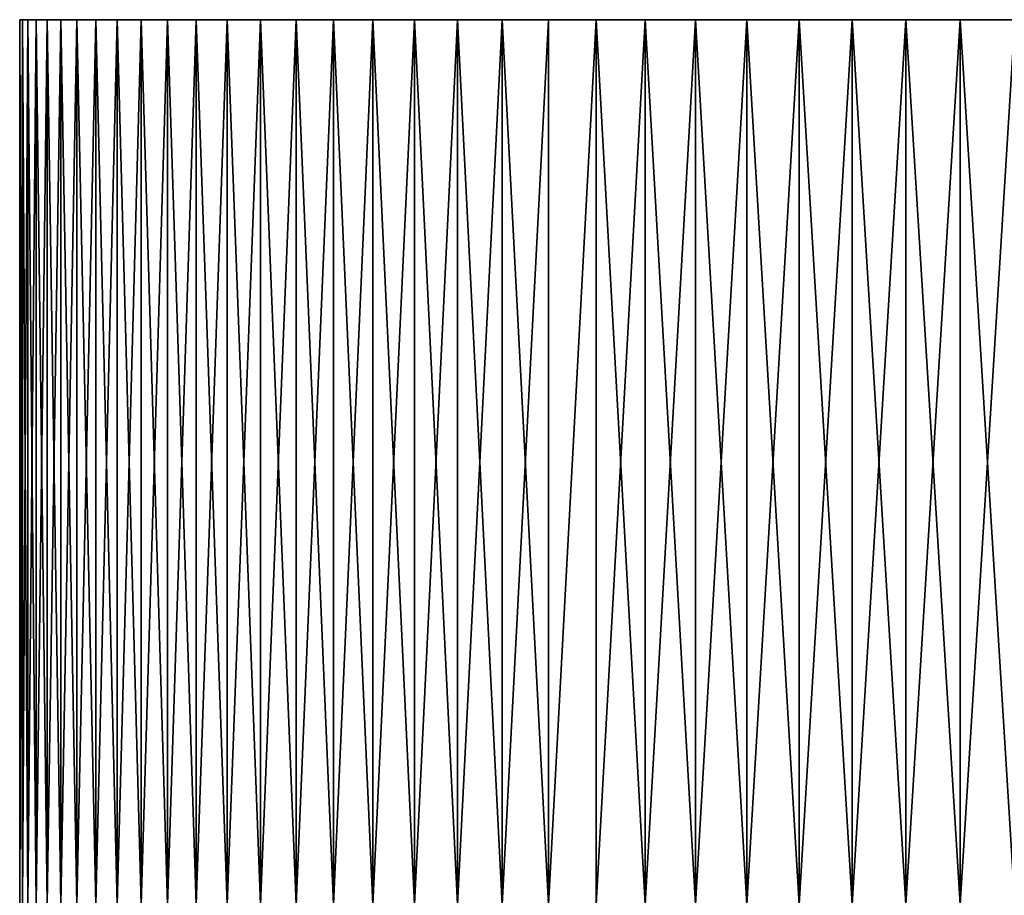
# Model space of a CAD drawing. Header units: millimetres. Extents: x 0 to 3270, y -325 to 325.
# Tile 177 of 256: x 1605 to 1609.45, y 36.04 to 40. Entities that reach past the tile are written whole.
import ezdxf

# ---------------------------------------------------------------- set-up
doc = ezdxf.new("R2010")
doc.units = ezdxf.units.MM
doc.layers.add('M6_A1_1610_793', color=7, linetype='Continuous')
doc.layers.add('M6_A1_1610_823', color=7, linetype='Continuous')

# ---------------------------------------------------------------- blocks, each defined once
blk = doc.blocks.new('M6_A1_1610_793')
at = {"layer": 'M6_A1_1610_793'}
for points in [[(1605.0016, 40, 792.8753), (1605.014, 36, 792.6263), (1605.0016, 36, 792.8753)], [(1605.0016, 40, 792.8753), (1605.014, 40, 792.6263), (1605.014, 36, 792.6263)], [(1605.0016, 40, 793.1247), (1605.0016, 36, 792.8753), (1605.0016, 36, 793.1247)], [(1605.0016, 40, 793.1247), (1605.0016, 40, 792.8753), (1605.0016, 36, 792.8753)], [(1605.014, 40, 793.3737), (1605.0016, 36, 793.1247), (1605.014, 36, 793.3737)], [(1605.014, 40, 793.3737), (1605.0016, 40, 793.1247), (1605.0016, 36, 793.1247)], [(1605.0016, 40, 792.8753), (1605.5506, 40, 790.7189), (1605.3456, 40, 791.1733)], [(1605.0016, 40, 792.8753), (1605.2604, 40, 791.4076), (1605.1254, 40, 791.8874)], [(1605.0016, 40, 792.8753), (1605.1254, 40, 791.8874), (1605.0388, 40, 792.3783)], [(1605.0016, 40, 792.8753), (1605.3456, 40, 791.1733), (1605.2604, 40, 791.4076)], [(1605.0016, 40, 792.8753), (1605.0388, 40, 792.3783), (1605.014, 40, 792.6263)], [(1605.0016, 40, 793.1247), (1605.7999, 40, 790.2873), (1605.5506, 40, 790.7189)], [(1605.0016, 40, 793.1247), (1605.5506, 40, 790.7189), (1605.0016, 40, 792.8753)], [(1605.014, 40, 793.3737), (1605.7999, 40, 790.2873), (1605.0016, 40, 793.1247)], [(1605.014, 40, 792.6263), (1605.0388, 36, 792.3783), (1605.014, 36, 792.6263)], [(1605.014, 40, 792.6263), (1605.0388, 40, 792.3783), (1605.0388, 36, 792.3783)], [(1605.0388, 40, 793.6217), (1605.014, 36, 793.3737), (1605.0388, 36, 793.6217)], [(1605.0388, 40, 793.6217), (1605.014, 40, 793.3737), (1605.014, 36, 793.3737)], [(1605.076, 40, 793.8682), (1605.7999, 40, 790.2873), (1605.014, 40, 793.3737)], [(1605.076, 40, 793.8682), (1605.014, 40, 793.3737), (1605.0388, 40, 793.6217)], [(1605.0388, 40, 792.3783), (1605.076, 36, 792.1318), (1605.0388, 36, 792.3783)], [(1605.0388, 40, 792.3783), (1605.076, 40, 792.1318), (1605.076, 36, 792.1318)], [(1605.076, 40, 793.8682), (1605.0388, 36, 793.6217), (1605.076, 36, 793.8682)], [(1605.076, 40, 793.8682), (1605.0388, 40, 793.6217), (1605.0388, 36, 793.6217)], [(1605.0388, 40, 792.3783), (1605.1254, 40, 791.8874), (1605.076, 40, 792.1318)], [(1605.076, 40, 792.1318), (1605.1254, 40, 791.8874), (1605.1254, 36, 791.8874)], [(1605.076, 40, 792.1318), (1605.1254, 36, 791.8874), (1605.076, 36, 792.1318)], [(1605.1254, 40, 794.1126), (1605.076, 36, 793.8682), (1605.1254, 36, 794.1126)], [(1605.1254, 40, 794.1126), (1605.076, 40, 793.8682), (1605.076, 36, 793.8682)], [(1605.1869, 40, 794.3542), (1605.076, 40, 793.8682), (1605.1254, 40, 794.1126)], [(1605.2604, 40, 794.5924), (1605.076, 40, 793.8682), (1605.1869, 40, 794.3542)], [(1605.3456, 40, 794.8267), (1605.076, 40, 793.8682), (1605.2604, 40, 794.5924)], [(1605.5506, 40, 795.2811), (1605.076, 40, 793.8682), (1605.3456, 40, 794.8267)], [(1605.9403, 40, 795.9187), (1605.076, 40, 793.8682), (1605.5506, 40, 795.2811)], [(1605.9403, 40, 795.9187), (1605.7999, 40, 790.2873), (1605.076, 40, 793.8682)], [(1605.1254, 40, 791.8874), (1605.1869, 40, 791.6458), (1605.1869, 36, 791.6458)], [(1605.1254, 40, 791.8874), (1605.1869, 36, 791.6458), (1605.1254, 36, 791.8874)], [(1605.1869, 40, 794.3542), (1605.1254, 36, 794.1126), (1605.1869, 36, 794.3542)], [(1605.1869, 40, 794.3542), (1605.1254, 40, 794.1126), (1605.1254, 36, 794.1126)], [(1605.1254, 40, 791.8874), (1605.2604, 40, 791.4076), (1605.1869, 40, 791.6458)], [(1605.1869, 40, 791.6458), (1605.2604, 40, 791.4076), (1605.2604, 36, 791.4076)], [(1605.1869, 40, 791.6458), (1605.2604, 36, 791.4076), (1605.1869, 36, 791.6458)], [(1605.2604, 40, 794.5924), (1605.1869, 36, 794.3542), (1605.2604, 36, 794.5924)], [(1605.2604, 40, 794.5924), (1605.1869, 40, 794.3542), (1605.1869, 36, 794.3542)], [(1605.2604, 40, 791.4076), (1605.3456, 40, 791.1733), (1605.3456, 36, 791.1733)], [(1605.2604, 40, 791.4076), (1605.3456, 36, 791.1733), (1605.2604, 36, 791.4076)], [(1605.3456, 40, 794.8267), (1605.2604, 36, 794.5924), (1605.3456, 36, 794.8267)], [(1605.3456, 40, 794.8267), (1605.2604, 40, 794.5924), (1605.2604, 36, 794.5924)], [(1605.3456, 40, 791.1733), (1605.4425, 36, 790.9436), (1605.3456, 36, 791.1733)], [(1605.3456, 40, 791.1733), (1605.4425, 40, 790.9436), (1605.4425, 36, 790.9436)], [(1605.4425, 40, 795.0564), (1605.3456, 36, 794.8267), (1605.4425, 36, 795.0564)], [(1605.4425, 40, 795.0564), (1605.3456, 40, 794.8267), (1605.3456, 36, 794.8267)], [(1605.3456, 40, 791.1733), (1605.5506, 40, 790.7189), (1605.4425, 40, 790.9436)], [(1605.5506, 40, 795.2811), (1605.3456, 40, 794.8267), (1605.4425, 40, 795.0564)], [(1605.4425, 40, 790.9436), (1605.5506, 36, 790.7189), (1605.4425, 36, 790.9436)], [(1605.4425, 40, 790.9436), (1605.5506, 40, 790.7189), (1605.5506, 36, 790.7189)], [(1605.5506, 40, 795.2811), (1605.4425, 36, 795.0564), (1605.5506, 36, 795.2811)], [(1605.5506, 40, 795.2811), (1605.4425, 40, 795.0564), (1605.4425, 36, 795.0564)], [(1605.5506, 40, 790.7189), (1605.6699, 36, 790.5), (1605.5506, 36, 790.7189)], [(1605.5506, 40, 790.7189), (1605.6699, 40, 790.5), (1605.6699, 36, 790.5)], [(1605.6699, 40, 795.5), (1605.5506, 36, 795.2811), (1605.6699, 36, 795.5)], [(1605.6699, 40, 795.5), (1605.5506, 40, 795.2811), (1605.5506, 36, 795.2811)], [(1605.5506, 40, 790.7189), (1605.7999, 40, 790.2873), (1605.6699, 40, 790.5)], [(1605.9403, 40, 795.9187), (1605.5506, 40, 795.2811), (1605.6699, 40, 795.5)], [(1605.6699, 40, 790.5), (1605.7999, 36, 790.2873), (1605.6699, 36, 790.5)], [(1605.6699, 40, 790.5), (1605.7999, 40, 790.2873), (1605.7999, 36, 790.2873)], [(1605.7999, 40, 795.7127), (1605.6699, 36, 795.5), (1605.7999, 36, 795.7127)], [(1605.7999, 40, 795.7127), (1605.6699, 40, 795.5), (1605.6699, 36, 795.5)], [(1605.9403, 40, 795.9187), (1605.6699, 40, 795.5), (1605.7999, 40, 795.7127)], [(1605.7999, 40, 790.2873), (1605.9403, 36, 790.0813), (1605.7999, 36, 790.2873)], [(1605.7999, 40, 790.2873), (1605.9403, 40, 790.0813), (1605.9403, 36, 790.0813)], [(1605.9403, 40, 795.9187), (1605.7999, 36, 795.7127), (1605.9403, 36, 795.9187)], [(1605.9403, 40, 795.9187), (1605.7999, 40, 795.7127), (1605.7999, 36, 795.7127)], [(1605.7999, 40, 790.2873), (1606.0908, 40, 789.8826), (1605.9403, 40, 790.0813)], [(1605.9403, 40, 795.9187), (1606.0908, 40, 789.8826), (1605.7999, 40, 790.2873)], [(1605.9403, 40, 790.0813), (1606.0908, 36, 789.8826), (1605.9403, 36, 790.0813)], [(1605.9403, 40, 790.0813), (1606.0908, 40, 789.8826), (1606.0908, 36, 789.8826)], [(1606.0908, 40, 796.1174), (1605.9403, 36, 795.9187), (1606.0908, 36, 796.1174)], [(1606.0908, 40, 796.1174), (1605.9403, 40, 795.9187), (1605.9403, 36, 795.9187)], [(1606.4207, 40, 796.4912), (1605.9403, 40, 795.9187), (1606.0908, 40, 796.1174)], [(1606.5991, 40, 796.6653), (1605.9403, 40, 795.9187), (1606.4207, 40, 796.4912)], [(1606.5991, 40, 796.6653), (1606.0908, 40, 789.8826), (1605.9403, 40, 795.9187)], [(1606.0908, 40, 789.8826), (1606.2511, 36, 789.6916), (1606.0908, 36, 789.8826)], [(1606.0908, 40, 789.8826), (1606.2511, 40, 789.6916), (1606.2511, 36, 789.6916)], [(1606.2511, 40, 796.3084), (1606.0908, 36, 796.1174), (1606.2511, 36, 796.3084)], [(1606.2511, 40, 796.3084), (1606.0908, 40, 796.1174), (1606.0908, 36, 796.1174)], [(1606.0908, 40, 789.8826), (1606.4207, 40, 789.5088), (1606.2511, 40, 789.6916)], [(1606.4207, 40, 796.4912), (1606.0908, 40, 796.1174), (1606.2511, 40, 796.3084)], [(1606.5991, 40, 796.6653), (1606.4207, 40, 789.5088), (1606.0908, 40, 789.8826)], [(1606.2511, 40, 789.6916), (1606.4207, 36, 789.5088), (1606.2511, 36, 789.6916)], [(1606.2511, 40, 789.6916), (1606.4207, 40, 789.5088), (1606.4207, 36, 789.5088)], [(1606.4207, 40, 796.4912), (1606.2511, 36, 796.3084), (1606.4207, 36, 796.4912)], [(1606.4207, 40, 796.4912), (1606.2511, 40, 796.3084), (1606.2511, 36, 796.3084)], [(1606.4207, 40, 789.5088), (1606.5991, 36, 789.3347), (1606.4207, 36, 789.5088)], [(1606.4207, 40, 789.5088), (1606.5991, 40, 789.3347), (1606.5991, 36, 789.3347)], [(1606.5991, 40, 796.6653), (1606.4207, 36, 796.4912), (1606.5991, 36, 796.6653)], [(1606.5991, 40, 796.6653), (1606.4207, 40, 796.4912), (1606.4207, 36, 796.4912)], [(1606.5991, 40, 796.6653), (1606.5991, 40, 789.3347), (1606.4207, 40, 789.5088)], [(1606.5991, 40, 789.3347), (1606.7861, 36, 789.1698), (1606.5991, 36, 789.3347)], [(1606.5991, 40, 789.3347), (1606.7861, 40, 789.1698), (1606.7861, 36, 789.1698)], [(1606.7861, 40, 796.8302), (1606.5991, 40, 796.6653), (1606.5991, 36, 796.6653)], [(1606.7861, 40, 796.8302), (1606.5991, 36, 796.6653), (1606.7861, 36, 796.8302)], [(1606.981, 40, 789.0143), (1606.7861, 40, 789.1698), (1606.5991, 40, 789.3347)], [(1606.5991, 40, 796.6653), (1606.981, 40, 789.0143), (1606.5991, 40, 789.3347)], [(1606.981, 40, 796.9857), (1606.5991, 40, 796.6653), (1606.7861, 40, 796.8302)], [(1607.3928, 40, 797.2665), (1606.5991, 40, 796.6653), (1606.981, 40, 796.9857)], [(1607.3928, 40, 797.2665), (1606.981, 40, 789.0143), (1606.5991, 40, 796.6653)], [(1606.7861, 40, 789.1698), (1606.981, 36, 789.0143), (1606.7861, 36, 789.1698)], [(1606.7861, 40, 789.1698), (1606.981, 40, 789.0143), (1606.981, 36, 789.0143)], [(1606.981, 40, 796.9857), (1606.7861, 40, 796.8302), (1606.7861, 36, 796.8302)], [(1606.981, 40, 796.9857), (1606.7861, 36, 796.8302), (1606.981, 36, 796.9857)], [(1606.981, 40, 789.0143), (1607.1834, 36, 788.8688), (1606.981, 36, 789.0143)], [(1606.981, 40, 789.0143), (1607.1834, 40, 788.8688), (1607.1834, 36, 788.8688)], [(1607.1834, 40, 797.1312), (1606.981, 40, 796.9857), (1606.981, 36, 796.9857)], [(1607.1834, 40, 797.1312), (1606.981, 36, 796.9857), (1607.1834, 36, 797.1312)], [(1607.3928, 40, 788.7335), (1607.1834, 40, 788.8688), (1606.981, 40, 789.0143)], [(1607.3928, 40, 797.2665), (1606.981, 40, 796.9857), (1607.1834, 40, 797.1312)], [(1607.3928, 40, 797.2665), (1607.3928, 40, 788.7335), (1606.981, 40, 789.0143)], [(1607.1834, 40, 788.8688), (1607.3928, 36, 788.7335), (1607.1834, 36, 788.8688)], [(1607.1834, 40, 788.8688), (1607.3928, 40, 788.7335), (1607.3928, 36, 788.7335)], [(1607.3928, 40, 797.2665), (1607.1834, 40, 797.1312), (1607.1834, 36, 797.1312)], [(1607.3928, 40, 797.2665), (1607.1834, 36, 797.1312), (1607.3928, 36, 797.2665)], [(1607.6087, 40, 788.6089), (1607.6087, 36, 788.6089), (1607.3928, 36, 788.7335)], [(1607.3928, 40, 788.7335), (1607.6087, 40, 788.6089), (1607.3928, 36, 788.7335)], [(1607.6087, 40, 797.3911), (1607.3928, 40, 797.2665), (1607.3928, 36, 797.2665)], [(1607.6087, 40, 797.3911), (1607.3928, 36, 797.2665), (1607.6087, 36, 797.3911)], [(1607.8306, 40, 788.4952), (1607.6087, 40, 788.6089), (1607.3928, 40, 788.7335)], [(1607.8306, 40, 797.5048), (1607.3928, 40, 797.2665), (1607.6087, 40, 797.3911)], [(1607.8306, 40, 797.5048), (1607.8306, 40, 788.4952), (1607.3928, 40, 788.7335)], [(1607.8306, 40, 797.5048), (1607.3928, 40, 788.7335), (1607.3928, 40, 797.2665)], [(1607.6087, 40, 788.6089), (1607.8306, 40, 788.4952), (1607.8306, 36, 788.4952)], [(1607.6087, 40, 788.6089), (1607.8306, 36, 788.4952), (1607.6087, 36, 788.6089)], [(1607.8306, 40, 797.5048), (1607.6087, 40, 797.3911), (1607.6087, 36, 797.3911)], [(1607.8306, 40, 797.5048), (1607.6087, 36, 797.3911), (1607.8306, 36, 797.5048)], [(1607.8306, 40, 788.4952), (1608.0578, 40, 788.3926), (1608.0578, 36, 788.3926)], [(1607.8306, 40, 788.4952), (1608.0578, 36, 788.3926), (1607.8306, 36, 788.4952)], [(1608.0578, 40, 797.6074), (1607.8306, 40, 797.5048), (1607.8306, 36, 797.5048)], [(1608.0578, 40, 797.6074), (1607.8306, 36, 797.5048), (1608.0578, 36, 797.6074)], [(1608.0578, 40, 797.6074), (1608.0578, 40, 788.3926), (1607.8306, 40, 788.4952)], [(1608.0578, 40, 797.6074), (1607.8306, 40, 788.4952), (1607.8306, 40, 797.5048)], [(1608.0578, 40, 788.3926), (1608.2899, 40, 788.3015), (1608.2899, 36, 788.3015)], [(1608.0578, 40, 788.3926), (1608.2899, 36, 788.3015), (1608.0578, 36, 788.3926)], [(1608.2899, 40, 797.6985), (1608.0578, 40, 797.6074), (1608.0578, 36, 797.6074)], [(1608.2899, 40, 797.6985), (1608.0578, 36, 797.6074), (1608.2899, 36, 797.6985)], [(1608.7662, 40, 797.8454), (1608.0578, 40, 797.6074), (1608.2899, 40, 797.6985)], [(1608.7662, 40, 797.8454), (1608.2899, 40, 788.3015), (1608.0578, 40, 788.3926)], [(1608.7662, 40, 797.8454), (1608.0578, 40, 788.3926), (1608.0578, 40, 797.6074)], [(1608.2899, 40, 788.3015), (1608.5262, 40, 788.2221), (1608.5262, 36, 788.2221)], [(1608.2899, 40, 788.3015), (1608.5262, 36, 788.2221), (1608.2899, 36, 788.3015)], [(1608.5262, 40, 797.7779), (1608.2899, 40, 797.6985), (1608.2899, 36, 797.6985)], [(1608.5262, 40, 797.7779), (1608.2899, 36, 797.6985), (1608.5262, 36, 797.7779)], [(1608.7662, 40, 788.1546), (1608.5262, 40, 788.2221), (1608.2899, 40, 788.3015)], [(1608.7662, 40, 797.8454), (1608.2899, 40, 797.6985), (1608.5262, 40, 797.7779)], [(1608.7662, 40, 797.8454), (1608.7662, 40, 788.1546), (1608.2899, 40, 788.3015)], [(1608.5262, 40, 788.2221), (1608.7662, 40, 788.1546), (1608.7662, 36, 788.1546)], [(1608.5262, 40, 788.2221), (1608.7662, 36, 788.1546), (1608.5262, 36, 788.2221)], [(1608.7662, 40, 797.8454), (1608.5262, 40, 797.7779), (1608.5262, 36, 797.7779)], [(1608.7662, 40, 797.8454), (1608.5262, 36, 797.7779), (1608.7662, 36, 797.8454)], [(1608.7662, 40, 788.1546), (1609.0093, 40, 788.0991), (1609.0093, 36, 788.0991)], [(1608.7662, 40, 788.1546), (1609.0093, 36, 788.0991), (1608.7662, 36, 788.1546)], [(1609.0093, 40, 797.9009), (1608.7662, 40, 797.8454), (1608.7662, 36, 797.8454)], [(1609.0093, 40, 797.9009), (1608.7662, 36, 797.8454), (1609.0093, 36, 797.9009)], [(1609.0093, 40, 797.9009), (1608.7662, 40, 788.1546), (1608.7662, 40, 797.8454)], [(1609.2548, 40, 797.9442), (1608.7662, 40, 788.1546), (1609.0093, 40, 797.9009)], [(1609.2548, 40, 797.9442), (1609.0093, 40, 788.0991), (1608.7662, 40, 788.1546)], [(1609.0093, 40, 788.0991), (1609.2548, 40, 788.0558), (1609.2548, 36, 788.0558)], [(1609.0093, 40, 788.0991), (1609.2548, 36, 788.0558), (1609.0093, 36, 788.0991)], [(1609.2548, 40, 797.9442), (1609.0093, 40, 797.9009), (1609.0093, 36, 797.9009)], [(1609.2548, 40, 797.9442), (1609.0093, 36, 797.9009), (1609.2548, 36, 797.9442)], [(1609.2548, 40, 797.9442), (1609.2548, 40, 788.0558), (1609.0093, 40, 788.0991)], [(1609.2548, 40, 788.0558), (1609.5022, 40, 788.0248), (1609.5022, 36, 788.0248)], [(1609.2548, 40, 788.0558), (1609.5022, 36, 788.0248), (1609.2548, 36, 788.0558)], [(1609.5022, 40, 797.9752), (1609.2548, 40, 797.9442), (1609.2548, 36, 797.9442)], [(1609.5022, 40, 797.9752), (1609.2548, 36, 797.9442), (1609.5022, 36, 797.9752)], [(1610.2492, 40, 788.0062), (1609.5022, 40, 788.0248), (1609.2548, 40, 788.0558)], [(1610, 40, 798), (1609.2548, 40, 797.9442), (1609.5022, 40, 797.9752)], [(1610.2492, 40, 797.9938), (1609.2548, 40, 788.0558), (1609.2548, 40, 797.9442)], [(1610.2492, 40, 797.9938), (1609.2548, 40, 797.9442), (1610, 40, 798)], [(1610.2492, 40, 797.9938), (1610.2492, 40, 788.0062), (1609.2548, 40, 788.0558)]]:
    blk.add_3dface(points, dxfattribs=at)
blk = doc.blocks.new('M6_A1_1610_823')
at = {"layer": 'M6_A1_1610_823'}
for points in [[(1605.0016, 40, 822.8753), (1605.014, 36, 822.6263), (1605.0016, 36, 822.8753)], [(1605.0016, 40, 822.8753), (1605.014, 40, 822.6263), (1605.014, 36, 822.6263)], [(1605.0016, 40, 823.1247), (1605.0016, 36, 822.8753), (1605.0016, 36, 823.1247)], [(1605.0016, 40, 823.1247), (1605.0016, 40, 822.8753), (1605.0016, 36, 822.8753)], [(1605.014, 40, 823.3737), (1605.0016, 36, 823.1247), (1605.014, 36, 823.3737)], [(1605.014, 40, 823.3737), (1605.0016, 40, 823.1247), (1605.0016, 36, 823.1247)], [(1605.0016, 40, 822.8753), (1605.5506, 40, 820.7189), (1605.3456, 40, 821.1733)], [(1605.0016, 40, 822.8753), (1605.2604, 40, 821.4076), (1605.1254, 40, 821.8874)], [(1605.0016, 40, 822.8753), (1605.1254, 40, 821.8874), (1605.0388, 40, 822.3783)], [(1605.0016, 40, 822.8753), (1605.3456, 40, 821.1733), (1605.2604, 40, 821.4076)], [(1605.0016, 40, 822.8753), (1605.0388, 40, 822.3783), (1605.014, 40, 822.6263)], [(1605.0016, 40, 823.1247), (1605.7999, 40, 820.2873), (1605.5506, 40, 820.7189)], [(1605.0016, 40, 823.1247), (1605.5506, 40, 820.7189), (1605.0016, 40, 822.8753)], [(1605.014, 40, 823.3737), (1605.7999, 40, 820.2873), (1605.0016, 40, 823.1247)], [(1605.014, 40, 822.6263), (1605.0388, 36, 822.3783), (1605.014, 36, 822.6263)], [(1605.014, 40, 822.6263), (1605.0388, 40, 822.3783), (1605.0388, 36, 822.3783)], [(1605.0388, 40, 823.6217), (1605.014, 36, 823.3737), (1605.0388, 36, 823.6217)], [(1605.0388, 40, 823.6217), (1605.014, 40, 823.3737), (1605.014, 36, 823.3737)], [(1605.076, 40, 823.8682), (1605.7999, 40, 820.2873), (1605.014, 40, 823.3737)], [(1605.076, 40, 823.8682), (1605.014, 40, 823.3737), (1605.0388, 40, 823.6217)], [(1605.0388, 40, 822.3783), (1605.076, 36, 822.1318), (1605.0388, 36, 822.3783)], [(1605.0388, 40, 822.3783), (1605.076, 40, 822.1318), (1605.076, 36, 822.1318)], [(1605.076, 40, 823.8682), (1605.0388, 36, 823.6217), (1605.076, 36, 823.8682)], [(1605.076, 40, 823.8682), (1605.0388, 40, 823.6217), (1605.0388, 36, 823.6217)], [(1605.0388, 40, 822.3783), (1605.1254, 40, 821.8874), (1605.076, 40, 822.1318)], [(1605.076, 40, 822.1318), (1605.1254, 40, 821.8874), (1605.1254, 36, 821.8874)], [(1605.076, 40, 822.1318), (1605.1254, 36, 821.8874), (1605.076, 36, 822.1318)], [(1605.1254, 40, 824.1126), (1605.076, 36, 823.8682), (1605.1254, 36, 824.1126)], [(1605.1254, 40, 824.1126), (1605.076, 40, 823.8682), (1605.076, 36, 823.8682)], [(1605.1869, 40, 824.3542), (1605.076, 40, 823.8682), (1605.1254, 40, 824.1126)], [(1605.2604, 40, 824.5924), (1605.076, 40, 823.8682), (1605.1869, 40, 824.3542)], [(1605.3456, 40, 824.8267), (1605.076, 40, 823.8682), (1605.2604, 40, 824.5924)], [(1605.5506, 40, 825.2811), (1605.076, 40, 823.8682), (1605.3456, 40, 824.8267)], [(1605.9403, 40, 825.9187), (1605.076, 40, 823.8682), (1605.5506, 40, 825.2811)], [(1605.9403, 40, 825.9187), (1605.7999, 40, 820.2873), (1605.076, 40, 823.8682)], [(1605.1254, 40, 821.8874), (1605.1869, 40, 821.6458), (1605.1869, 36, 821.6458)], [(1605.1254, 40, 821.8874), (1605.1869, 36, 821.6458), (1605.1254, 36, 821.8874)], [(1605.1869, 40, 824.3542), (1605.1254, 36, 824.1126), (1605.1869, 36, 824.3542)], [(1605.1869, 40, 824.3542), (1605.1254, 40, 824.1126), (1605.1254, 36, 824.1126)], [(1605.1254, 40, 821.8874), (1605.2604, 40, 821.4076), (1605.1869, 40, 821.6458)], [(1605.1869, 40, 821.6458), (1605.2604, 40, 821.4076), (1605.2604, 36, 821.4076)], [(1605.1869, 40, 821.6458), (1605.2604, 36, 821.4076), (1605.1869, 36, 821.6458)], [(1605.2604, 40, 824.5924), (1605.1869, 36, 824.3542), (1605.2604, 36, 824.5924)], [(1605.2604, 40, 824.5924), (1605.1869, 40, 824.3542), (1605.1869, 36, 824.3542)], [(1605.2604, 40, 821.4076), (1605.3456, 40, 821.1733), (1605.3456, 36, 821.1733)], [(1605.2604, 40, 821.4076), (1605.3456, 36, 821.1733), (1605.2604, 36, 821.4076)], [(1605.3456, 40, 824.8267), (1605.2604, 36, 824.5924), (1605.3456, 36, 824.8267)], [(1605.3456, 40, 824.8267), (1605.2604, 40, 824.5924), (1605.2604, 36, 824.5924)], [(1605.3456, 40, 821.1733), (1605.4425, 36, 820.9436), (1605.3456, 36, 821.1733)], [(1605.3456, 40, 821.1733), (1605.4425, 40, 820.9436), (1605.4425, 36, 820.9436)], [(1605.4425, 40, 825.0564), (1605.3456, 36, 824.8267), (1605.4425, 36, 825.0564)], [(1605.4425, 40, 825.0564), (1605.3456, 40, 824.8267), (1605.3456, 36, 824.8267)], [(1605.3456, 40, 821.1733), (1605.5506, 40, 820.7189), (1605.4425, 40, 820.9436)], [(1605.5506, 40, 825.2811), (1605.3456, 40, 824.8267), (1605.4425, 40, 825.0564)], [(1605.4425, 40, 820.9436), (1605.5506, 36, 820.7189), (1605.4425, 36, 820.9436)], [(1605.4425, 40, 820.9436), (1605.5506, 40, 820.7189), (1605.5506, 36, 820.7189)], [(1605.5506, 40, 825.2811), (1605.4425, 36, 825.0564), (1605.5506, 36, 825.2811)], [(1605.5506, 40, 825.2811), (1605.4425, 40, 825.0564), (1605.4425, 36, 825.0564)], [(1605.5506, 40, 820.7189), (1605.6699, 36, 820.5), (1605.5506, 36, 820.7189)], [(1605.5506, 40, 820.7189), (1605.6699, 40, 820.5), (1605.6699, 36, 820.5)], [(1605.6699, 40, 825.5), (1605.5506, 36, 825.2811), (1605.6699, 36, 825.5)], [(1605.6699, 40, 825.5), (1605.5506, 40, 825.2811), (1605.5506, 36, 825.2811)], [(1605.5506, 40, 820.7189), (1605.7999, 40, 820.2873), (1605.6699, 40, 820.5)], [(1605.9403, 40, 825.9187), (1605.5506, 40, 825.2811), (1605.6699, 40, 825.5)], [(1605.6699, 40, 820.5), (1605.7999, 36, 820.2873), (1605.6699, 36, 820.5)], [(1605.6699, 40, 820.5), (1605.7999, 40, 820.2873), (1605.7999, 36, 820.2873)], [(1605.7999, 40, 825.7127), (1605.6699, 36, 825.5), (1605.7999, 36, 825.7127)], [(1605.7999, 40, 825.7127), (1605.6699, 40, 825.5), (1605.6699, 36, 825.5)], [(1605.9403, 40, 825.9187), (1605.6699, 40, 825.5), (1605.7999, 40, 825.7127)], [(1605.7999, 40, 820.2873), (1605.9403, 36, 820.0813), (1605.7999, 36, 820.2873)], [(1605.7999, 40, 820.2873), (1605.9403, 40, 820.0813), (1605.9403, 36, 820.0813)], [(1605.9403, 40, 825.9187), (1605.7999, 36, 825.7127), (1605.9403, 36, 825.9187)], [(1605.9403, 40, 825.9187), (1605.7999, 40, 825.7127), (1605.7999, 36, 825.7127)], [(1605.7999, 40, 820.2873), (1606.0908, 40, 819.8826), (1605.9403, 40, 820.0813)], [(1605.9403, 40, 825.9187), (1606.0908, 40, 819.8826), (1605.7999, 40, 820.2873)], [(1605.9403, 40, 820.0813), (1606.0908, 36, 819.8826), (1605.9403, 36, 820.0813)], [(1605.9403, 40, 820.0813), (1606.0908, 40, 819.8826), (1606.0908, 36, 819.8826)], [(1606.0908, 40, 826.1174), (1605.9403, 36, 825.9187), (1606.0908, 36, 826.1174)], [(1606.0908, 40, 826.1174), (1605.9403, 40, 825.9187), (1605.9403, 36, 825.9187)], [(1606.4207, 40, 826.4912), (1605.9403, 40, 825.9187), (1606.0908, 40, 826.1174)], [(1606.5991, 40, 826.6653), (1605.9403, 40, 825.9187), (1606.4207, 40, 826.4912)], [(1606.5991, 40, 826.6653), (1606.0908, 40, 819.8826), (1605.9403, 40, 825.9187)], [(1606.0908, 40, 819.8826), (1606.2511, 36, 819.6916), (1606.0908, 36, 819.8826)], [(1606.0908, 40, 819.8826), (1606.2511, 40, 819.6916), (1606.2511, 36, 819.6916)], [(1606.2511, 40, 826.3084), (1606.0908, 36, 826.1174), (1606.2511, 36, 826.3084)], [(1606.2511, 40, 826.3084), (1606.0908, 40, 826.1174), (1606.0908, 36, 826.1174)], [(1606.0908, 40, 819.8826), (1606.4207, 40, 819.5088), (1606.2511, 40, 819.6916)], [(1606.4207, 40, 826.4912), (1606.0908, 40, 826.1174), (1606.2511, 40, 826.3084)], [(1606.5991, 40, 826.6653), (1606.4207, 40, 819.5088), (1606.0908, 40, 819.8826)], [(1606.2511, 40, 819.6916), (1606.4207, 36, 819.5088), (1606.2511, 36, 819.6916)], [(1606.2511, 40, 819.6916), (1606.4207, 40, 819.5088), (1606.4207, 36, 819.5088)], [(1606.4207, 40, 826.4912), (1606.2511, 36, 826.3084), (1606.4207, 36, 826.4912)], [(1606.4207, 40, 826.4912), (1606.2511, 40, 826.3084), (1606.2511, 36, 826.3084)], [(1606.4207, 40, 819.5088), (1606.5991, 36, 819.3347), (1606.4207, 36, 819.5088)], [(1606.4207, 40, 819.5088), (1606.5991, 40, 819.3347), (1606.5991, 36, 819.3347)], [(1606.5991, 40, 826.6653), (1606.4207, 36, 826.4912), (1606.5991, 36, 826.6653)], [(1606.5991, 40, 826.6653), (1606.4207, 40, 826.4912), (1606.4207, 36, 826.4912)], [(1606.5991, 40, 826.6653), (1606.5991, 40, 819.3347), (1606.4207, 40, 819.5088)], [(1606.5991, 40, 819.3347), (1606.7861, 36, 819.1698), (1606.5991, 36, 819.3347)], [(1606.5991, 40, 819.3347), (1606.7861, 40, 819.1698), (1606.7861, 36, 819.1698)], [(1606.7861, 40, 826.8302), (1606.5991, 40, 826.6653), (1606.5991, 36, 826.6653)], [(1606.7861, 40, 826.8302), (1606.5991, 36, 826.6653), (1606.7861, 36, 826.8302)], [(1606.981, 40, 819.0143), (1606.7861, 40, 819.1698), (1606.5991, 40, 819.3347)], [(1606.5991, 40, 826.6653), (1606.981, 40, 819.0143), (1606.5991, 40, 819.3347)], [(1606.981, 40, 826.9857), (1606.5991, 40, 826.6653), (1606.7861, 40, 826.8302)], [(1607.3928, 40, 827.2665), (1606.5991, 40, 826.6653), (1606.981, 40, 826.9857)], [(1607.3928, 40, 827.2665), (1606.981, 40, 819.0143), (1606.5991, 40, 826.6653)], [(1606.7861, 40, 819.1698), (1606.981, 36, 819.0143), (1606.7861, 36, 819.1698)], [(1606.7861, 40, 819.1698), (1606.981, 40, 819.0143), (1606.981, 36, 819.0143)], [(1606.981, 40, 826.9857), (1606.7861, 40, 826.8302), (1606.7861, 36, 826.8302)], [(1606.981, 40, 826.9857), (1606.7861, 36, 826.8302), (1606.981, 36, 826.9857)], [(1606.981, 40, 819.0143), (1607.1834, 36, 818.8688), (1606.981, 36, 819.0143)], [(1606.981, 40, 819.0143), (1607.1834, 40, 818.8688), (1607.1834, 36, 818.8688)], [(1607.1834, 40, 827.1312), (1606.981, 40, 826.9857), (1606.981, 36, 826.9857)], [(1607.1834, 40, 827.1312), (1606.981, 36, 826.9857), (1607.1834, 36, 827.1312)], [(1607.3928, 40, 818.7335), (1607.1834, 40, 818.8688), (1606.981, 40, 819.0143)], [(1607.3928, 40, 827.2665), (1606.981, 40, 826.9857), (1607.1834, 40, 827.1312)], [(1607.3928, 40, 827.2665), (1607.3928, 40, 818.7335), (1606.981, 40, 819.0143)], [(1607.1834, 40, 818.8688), (1607.3928, 36, 818.7335), (1607.1834, 36, 818.8688)], [(1607.1834, 40, 818.8688), (1607.3928, 40, 818.7335), (1607.3928, 36, 818.7335)], [(1607.3928, 40, 827.2665), (1607.1834, 40, 827.1312), (1607.1834, 36, 827.1312)], [(1607.3928, 40, 827.2665), (1607.1834, 36, 827.1312), (1607.3928, 36, 827.2665)], [(1607.6087, 40, 818.6089), (1607.6087, 36, 818.6089), (1607.3928, 36, 818.7335)], [(1607.3928, 40, 818.7335), (1607.6087, 40, 818.6089), (1607.3928, 36, 818.7335)], [(1607.6087, 40, 827.3911), (1607.3928, 40, 827.2665), (1607.3928, 36, 827.2665)], [(1607.6087, 40, 827.3911), (1607.3928, 36, 827.2665), (1607.6087, 36, 827.3911)], [(1607.8306, 40, 818.4952), (1607.6087, 40, 818.6089), (1607.3928, 40, 818.7335)], [(1607.8306, 40, 827.5048), (1607.3928, 40, 827.2665), (1607.6087, 40, 827.3911)], [(1607.8306, 40, 827.5048), (1607.8306, 40, 818.4952), (1607.3928, 40, 818.7335)], [(1607.8306, 40, 827.5048), (1607.3928, 40, 818.7335), (1607.3928, 40, 827.2665)], [(1607.6087, 40, 818.6089), (1607.8306, 40, 818.4952), (1607.8306, 36, 818.4952)], [(1607.6087, 40, 818.6089), (1607.8306, 36, 818.4952), (1607.6087, 36, 818.6089)], [(1607.8306, 40, 827.5048), (1607.6087, 40, 827.3911), (1607.6087, 36, 827.3911)], [(1607.8306, 40, 827.5048), (1607.6087, 36, 827.3911), (1607.8306, 36, 827.5048)], [(1607.8306, 40, 818.4952), (1608.0578, 40, 818.3926), (1608.0578, 36, 818.3926)], [(1607.8306, 40, 818.4952), (1608.0578, 36, 818.3926), (1607.8306, 36, 818.4952)], [(1608.0578, 40, 827.6074), (1607.8306, 40, 827.5048), (1607.8306, 36, 827.5048)], [(1608.0578, 40, 827.6074), (1607.8306, 36, 827.5048), (1608.0578, 36, 827.6074)], [(1608.0578, 40, 827.6074), (1608.0578, 40, 818.3926), (1607.8306, 40, 818.4952)], [(1608.0578, 40, 827.6074), (1607.8306, 40, 818.4952), (1607.8306, 40, 827.5048)], [(1608.0578, 40, 818.3926), (1608.2899, 40, 818.3015), (1608.2899, 36, 818.3015)], [(1608.0578, 40, 818.3926), (1608.2899, 36, 818.3015), (1608.0578, 36, 818.3926)], [(1608.2899, 40, 827.6985), (1608.0578, 40, 827.6074), (1608.0578, 36, 827.6074)], [(1608.2899, 40, 827.6985), (1608.0578, 36, 827.6074), (1608.2899, 36, 827.6985)], [(1608.7662, 40, 827.8454), (1608.0578, 40, 827.6074), (1608.2899, 40, 827.6985)], [(1608.7662, 40, 827.8454), (1608.2899, 40, 818.3015), (1608.0578, 40, 818.3926)], [(1608.7662, 40, 827.8454), (1608.0578, 40, 818.3926), (1608.0578, 40, 827.6074)], [(1608.2899, 40, 818.3015), (1608.5262, 40, 818.2221), (1608.5262, 36, 818.2221)], [(1608.2899, 40, 818.3015), (1608.5262, 36, 818.2221), (1608.2899, 36, 818.3015)], [(1608.5262, 40, 827.7779), (1608.2899, 40, 827.6985), (1608.2899, 36, 827.6985)], [(1608.5262, 40, 827.7779), (1608.2899, 36, 827.6985), (1608.5262, 36, 827.7779)], [(1608.7662, 40, 818.1546), (1608.5262, 40, 818.2221), (1608.2899, 40, 818.3015)], [(1608.7662, 40, 827.8454), (1608.2899, 40, 827.6985), (1608.5262, 40, 827.7779)], [(1608.7662, 40, 827.8454), (1608.7662, 40, 818.1546), (1608.2899, 40, 818.3015)], [(1608.5262, 40, 818.2221), (1608.7662, 40, 818.1546), (1608.7662, 36, 818.1546)], [(1608.5262, 40, 818.2221), (1608.7662, 36, 818.1546), (1608.5262, 36, 818.2221)], [(1608.7662, 40, 827.8454), (1608.5262, 40, 827.7779), (1608.5262, 36, 827.7779)], [(1608.7662, 40, 827.8454), (1608.5262, 36, 827.7779), (1608.7662, 36, 827.8454)], [(1608.7662, 40, 818.1546), (1609.0093, 40, 818.0991), (1609.0093, 36, 818.0991)], [(1608.7662, 40, 818.1546), (1609.0093, 36, 818.0991), (1608.7662, 36, 818.1546)], [(1609.0093, 40, 827.9009), (1608.7662, 40, 827.8454), (1608.7662, 36, 827.8454)], [(1609.0093, 40, 827.9009), (1608.7662, 36, 827.8454), (1609.0093, 36, 827.9009)], [(1609.0093, 40, 827.9009), (1608.7662, 40, 818.1546), (1608.7662, 40, 827.8454)], [(1609.2548, 40, 827.9442), (1608.7662, 40, 818.1546), (1609.0093, 40, 827.9009)], [(1609.2548, 40, 827.9442), (1609.0093, 40, 818.0991), (1608.7662, 40, 818.1546)], [(1609.0093, 40, 818.0991), (1609.2548, 40, 818.0558), (1609.2548, 36, 818.0558)], [(1609.0093, 40, 818.0991), (1609.2548, 36, 818.0558), (1609.0093, 36, 818.0991)], [(1609.2548, 40, 827.9442), (1609.0093, 40, 827.9009), (1609.0093, 36, 827.9009)], [(1609.2548, 40, 827.9442), (1609.0093, 36, 827.9009), (1609.2548, 36, 827.9442)], [(1609.2548, 40, 827.9442), (1609.2548, 40, 818.0558), (1609.0093, 40, 818.0991)], [(1609.2548, 40, 818.0558), (1609.5022, 40, 818.0248), (1609.5022, 36, 818.0248)], [(1609.2548, 40, 818.0558), (1609.5022, 36, 818.0248), (1609.2548, 36, 818.0558)], [(1609.5022, 40, 827.9752), (1609.2548, 40, 827.9442), (1609.2548, 36, 827.9442)], [(1609.5022, 40, 827.9752), (1609.2548, 36, 827.9442), (1609.5022, 36, 827.9752)], [(1610.2492, 40, 818.0062), (1609.5022, 40, 818.0248), (1609.2548, 40, 818.0558)], [(1610, 40, 828), (1609.2548, 40, 827.9442), (1609.5022, 40, 827.9752)], [(1610.2492, 40, 827.9938), (1609.2548, 40, 818.0558), (1609.2548, 40, 827.9442)], [(1610.2492, 40, 827.9938), (1609.2548, 40, 827.9442), (1610, 40, 828)], [(1610.2492, 40, 827.9938), (1610.2492, 40, 818.0062), (1609.2548, 40, 818.0558)]]:
    blk.add_3dface(points, dxfattribs=at)

msp = doc.modelspace()

# ---------------------------------------------------------------- block references
at = {"layer": 'M6_A1_1610_793'}
msp.add_blockref('M6_A1_1610_793', (0, 0), dxfattribs=at)
at = {"layer": 'M6_A1_1610_823'}
msp.add_blockref('M6_A1_1610_823', (0, 0), dxfattribs=at)

doc.saveas('drawing.dxf')
